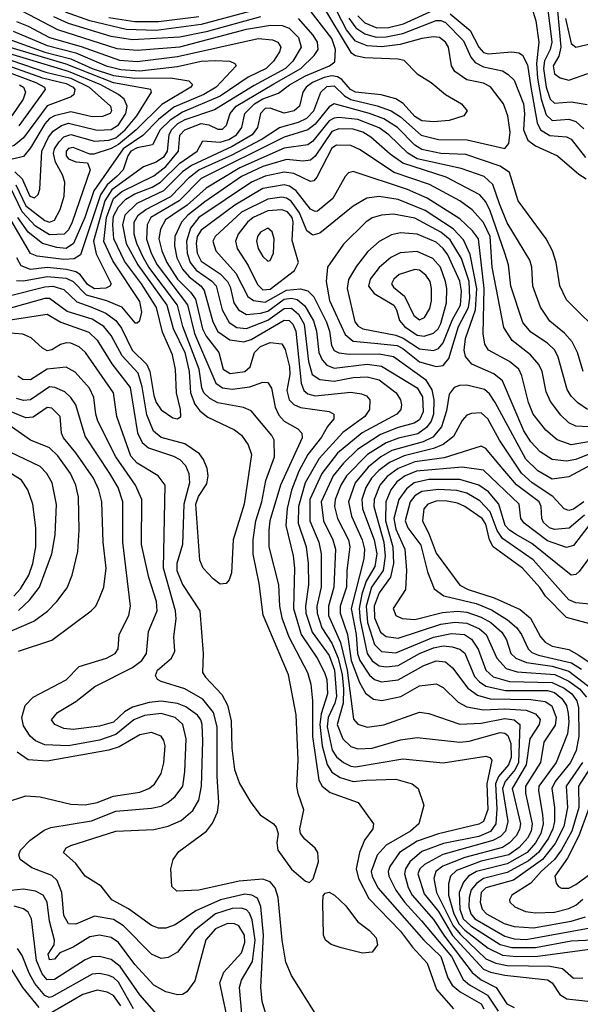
# Model space of a CAD drawing. Extents: x 997028 to 1115134, y 536408 to 618974.
# Tile 119 of 256: x 1023079 to 1025444, y 570364 to 574520. Entities that reach past the tile are written whole.
import ezdxf

# ---------------------------------------------------------------- set-up
doc = ezdxf.new("R2010")
doc.units = 0

msp = doc.modelspace()

# ---------------------------------------------------------------- linework, layer by layer
at = {"layer": '0CON10XD'}
for points in [[(1023019.7, 573250.3), (1023195, 573276.6), (1023252.9, 573242.9), (1023371.1, 573201.1), (1023405, 573167.5), (1023466.9, 573066.9), (1023545, 572967.7), (1023575.6, 572775.6), (1023595.6, 572735.6), (1023622.4, 572712.4), (1023727.7, 572677.7), (1023755, 572663.2), (1023777.8, 572637.8), (1023792.9, 572605), (1023794.8, 572565), (1023771.4, 572475), (1023766.2, 572305), (1023742, 572225), (1023741, 572195), (1023765, 572135.4), (1023838.2, 572025), (1023853.2, 571845), (1023850.4, 571765), (1023862, 571745), (1023931.7, 571671.7), (1023956.1, 571626.1), (1023971.1, 571561.1), (1023973.2, 571445), (1023985.2, 571355), (1024006.1, 571296.1), (1024054.4, 571215), (1024093.8, 571163.8), (1024150, 571125), (1024160.9, 571110.9), (1024169.2, 571085), (1024162.9, 571045), (1024168.1, 571015), (1024225, 570934.2), (1024285, 570883.3), (1024301.7, 570878.3), (1024317, 570893), (1024340, 570965), (1024335.8, 571005), (1024325, 571023.3), (1024281.3, 571061.3), (1024264, 571085), (1024260, 571105), (1024277.3, 571185), (1024253.1, 571253.1), (1024248.1, 571285), (1024253.2, 571395), (1024245.6, 571585.6), (1024213.3, 571755), (1024106.4, 572006.4), (1024089.2, 572140.8), (1024064, 572264), (1024063, 572325), (1024074.6, 572405), (1024100.2, 572485), (1024116.6, 572575), (1024153, 572675), (1024152.5, 572745), (1024142.5, 572765), (1024055, 572869.7), (1024023.6, 572883.6), (1023915, 572902.2), (1023881.1, 572921.1), (1023856, 572945), (1023846.8, 572966.8), (1023836.4, 573045), (1023766.9, 573225), (1023743.8, 573315), (1023624.1, 573475), (1023601, 573515), (1023572.4, 573575), (1023562.3, 573615), (1023562, 573665), (1023578.4, 573695), (1023611.3, 573718.7), (1023715.7, 573774.3), (1023794.8, 573855.2), (1023835, 573886.2), (1023975, 573949.9), (1024097.3, 574015), (1024174.9, 574065.1), (1024255, 574088.4), (1024290, 574105), (1024319.9, 574135), (1024349.5, 574215), (1024375, 574238.9), (1024405, 574240.7), (1024448.4, 574198.4), (1024475, 574183.1), (1024587.3, 574157.3), (1024645.4, 574135.4), (1024685, 574109.6), (1024772.2, 574032.2), (1024845.1, 574015.1), (1024966.7, 574013.3), (1025125, 573977.3), (1025142, 573998), (1025148.4, 574045), (1025138.5, 574115), (1025119.2, 574165), (1025065, 574237.3), (1025035, 574252.4), (1024965, 574267), (1024915, 574301.2), (1024900, 574325), (1024888.4, 574405), (1024875, 574425.9), (1024850, 574445), (1024825, 574448.5), (1024775, 574441.4), (1024684.5, 574415.5), (1024605, 574406), (1024545, 574409.9), (1024495, 574429.3), (1024457.1, 574477.1), (1024397.6, 574595)], [(1023034.1, 573354.1), (1023185, 573393), (1023219.2, 573395), (1023265, 573381.3), (1023319.2, 573329.2), (1023378.6, 573308.6), (1023441.8, 573281.8), (1023485, 573250), (1023508, 573218), (1023552.6, 573125), (1023615.3, 573065.3), (1023628.2, 573035), (1023645, 572934.4), (1023655, 572904.6), (1023675, 572873.1), (1023725, 572839.6), (1023745, 572835.6), (1023758.5, 572845), (1023757.6, 572875), (1023740, 572945), (1023735.7, 573044.3), (1023723.5, 573105), (1023680.8, 573200.8), (1023655.7, 573305), (1023592.8, 573405), (1023521.5, 573501.5), (1023476.2, 573595), (1023471, 573655), (1023475, 573690.3), (1023495, 573730.7), (1023527.2, 573762.8), (1023565, 573785.3), (1023637.3, 573812.7), (1023673, 573835), (1023755, 573914.7), (1023828, 573965), (1023851.7, 574008.3), (1023925, 574003.2), (1023961, 574015), (1023993.6, 574035), (1024016.1, 574065), (1024028.9, 574125), (1024068.8, 574165), (1024105, 574186), (1024170.1, 574209.9), (1024216.3, 574245), (1024285, 574283.8), (1024386.2, 574325), (1024408.1, 574341.9), (1024410.7, 574395), (1024395, 574440.8), (1024275, 574596.7)], [(1024353.6, 574585), (1024475, 574381.9), (1024495, 574369.2), (1024535, 574360.1), (1024675, 574355.8), (1024699.1, 574349.1), (1024755, 574292.4), (1024815.2, 574255.2), (1024874.4, 574204.4), (1024943.1, 574165), (1024967.1, 574135), (1024952, 574115), (1024891.2, 574095), (1024825, 574089.2), (1024775, 574093.3), (1024745, 574111), (1024696.5, 574166.5), (1024666.2, 574186.2), (1024603, 574203), (1024495, 574214.7), (1024474, 574225), (1024437.3, 574267.3), (1024419, 574279), (1024395, 574283.4), (1024363.5, 574276.5), (1024314.6, 574255.4), (1024286.8, 574235), (1024273.5, 574215), (1024258.9, 574155), (1024237.2, 574135), (1024195, 574125.8), (1024135, 574147.3), (1024115, 574144.8), (1024094.5, 574125), (1024081.5, 574065), (1024059.7, 574035), (1023974.6, 573985.4), (1023803.3, 573905), (1023765, 573877.5), (1023685, 573797.9), (1023573.2, 573745), (1023522.2, 573695), (1023512, 573655), (1023527.6, 573575), (1023577.6, 573485), (1023699.6, 573315), (1023726.1, 573216.1), (1023775.5, 573115), (1023794.2, 573035), (1023799.3, 572945), (1023817.8, 572897.8), (1023839.2, 572869.2), (1023872.6, 572842.6), (1023985, 572788.4), (1024015, 572766.9), (1024042.7, 572725), (1024056.8, 572685), (1024025.7, 572475), (1023979.2, 572325), (1023972.7, 572185), (1023961.9, 572155), (1023949.7, 572140.3), (1023925, 572137.1), (1023895, 572159.4), (1023853.3, 572205), (1023839.1, 572239.1), (1023821.9, 572475), (1023832.8, 572507.2), (1023868.4, 572561.6)], [(1025303.4, 574585), (1025323.3, 574425), (1025316, 574395), (1025293.1, 574346.9), (1025288.1, 574315), (1025299.5, 574235), (1025316.7, 574185), (1025335, 574167.6), (1025405, 574173.6), (1025472.4, 574162.4)], [(1025341.6, 574621.6), (1025361, 574405), (1025353.1, 574366.9), (1025328.8, 574325), (1025335, 574291.2), (1025359.2, 574275), (1025395, 574264.7), (1025475, 574292.9)], [(1023085, 574558.5), (1023238.5, 574478.5), (1023488.9, 574398.9), (1023575, 574391.1), (1023755, 574406.3), (1024035, 574480), (1024137.2, 574497.2), (1024186.2, 574496.2), (1024215, 574484.4), (1024254.8, 574445), (1024266.2, 574405), (1024231.5, 574345), (1024199.6, 574315), (1024067.4, 574242.6), (1023899.9, 574140.1), (1023775, 574097.3), (1023745, 574080.3), (1023718.7, 574055), (1023707.4, 574035), (1023701.4, 573965), (1023685, 573940.7), (1023655, 573919), (1023600.8, 573899.2), (1023467.8, 573802.2), (1023438.4, 573755), (1023389.5, 573585), (1023401.5, 573531.5), (1023464.7, 573405), (1023458.5, 573395), (1023442.4, 573387.6), (1023395, 573384.5), (1023365, 573402.6), (1023334.1, 573444.1), (1023315, 573456.3), (1023276.4, 573466.4), (1023195, 573474.9), (1023125, 573466.4), (1023085, 573481.7), (1023067.4, 573515)], [(1024053.2, 574556.8), (1023845, 574500.2), (1023655.1, 574475.1), (1023528.5, 574478.5), (1023375.2, 574515.2), (1023272.2, 574552.2)], [(1024505, 574537.3), (1024535, 574507.6), (1024585, 574485.9), (1024635, 574487.6), (1024697.3, 574502.7), (1024825, 574560.7)], [(1024895, 574544.9), (1024978.7, 574475), (1025015.7, 574405), (1025035, 574382.1), (1025055, 574376.1), (1025155.2, 574385.2), (1025185, 574380), (1025200.3, 574370.3), (1025220.5, 574330.5), (1025235.3, 574235)], [(1025237.5, 574575), (1025256, 574515), (1025268.6, 574425), (1025259.3, 574335), (1025263, 574273), (1025278, 574185), (1025299.1, 574119.1), (1025325, 574094.2), (1025395, 574100.3), (1025425, 574090.4), (1025459, 574059)], [(1022438.2, 574535), (1022446.5, 574505), (1022479.5, 574465), (1022535.3, 574435.3), (1022575, 574425.2), (1022745, 574411.3), (1022825, 574381), (1022975.8, 574345.8), (1023175, 574275.4), (1023275, 574251.1), (1023304.8, 574235), (1023310.8, 574225), (1023306.8, 574205), (1023295.7, 574194.3), (1023195, 574156.9), (1023095, 574021.9), (1023055, 573988.9), (1023025, 573978.3), (1022995, 573978.5), (1022915, 574001.4), (1022793.1, 574063.1), (1022700.7, 574120.7), (1022649.7, 574140.3)], [(1022470.7, 574525), (1022490, 574495), (1022535, 574465.1), (1022575, 574452.9), (1022735, 574439.2), (1022835, 574400), (1022995, 574364.6), (1023189, 574299), (1023295, 574272.9), (1023371.7, 574235), (1023462.5, 574155), (1023466.4, 574135), (1023460.4, 574125), (1023428.3, 574111.7), (1023385, 574110.9), (1023295, 574131.3), (1023225.5, 574114.5), (1023205, 574102.9), (1023185, 574081), (1023125, 573979), (1023095, 573942.9), (1023047.8, 573932.2), (1022973, 573947)], [(1023065, 573419.8), (1023095, 573417.4), (1023195, 573436.1), (1023275, 573429.3), (1023304.8, 573414.8), (1023359.2, 573359.2), (1023445.6, 573335), (1023508.6, 573308.6), (1023565, 573240.8), (1023575, 573240), (1023585, 573250), (1023594, 573286), (1023585, 573330.7), (1023471.8, 573501.8), (1023433.6, 573583.6), (1023445.2, 573685), (1023475, 573765.9), (1023510, 573795), (1023645, 573861.1), (1023695, 573901.2), (1023748.4, 573965), (1023755, 574032.5), (1023774.8, 574055), (1023845, 574081.8), (1023877.1, 574077.1), (1023915, 574058.4), (1023935, 574058.6), (1023950.5, 574075), (1023966.5, 574125), (1023992.3, 574155), (1024150.9, 574249.1), (1024265.2, 574315), (1024320.9, 574369.1), (1024337.7, 574395), (1024335.6, 574425), (1024317.3, 574455), (1024255.1, 574525.1)], [(1023065, 574512.6), (1023115, 574493.5), (1023205, 574445.3), (1023337.7, 574407.7), (1023499.5, 574349.5), (1023575, 574343.3), (1023745, 574365.5), (1024085, 574440.3), (1024145.8, 574435.8), (1024167.3, 574425), (1024181.1, 574405), (1024175.3, 574385), (1024149.8, 574345), (1024118.6, 574315), (1024042.2, 574277.8), (1023925, 574197.6), (1023765, 574130.2), (1023713.3, 574096.7), (1023671.5, 574055), (1023638.6, 573991.4), (1023575, 573979.7), (1023547.8, 573965), (1023534.5, 573945), (1023515, 573886.7), (1023489.6, 573860.4)], [(1024095, 574533.1), (1023865, 574468.7), (1023755, 574446.4), (1023554.9, 574434.9), (1023465, 574448.9), (1023284.2, 574504.2), (1023222.7, 574532.7)], [(1023455, 574529.8), (1023565, 574512.5), (1023665, 574513.1), (1023835, 574534)], [(1024467.4, 574527.4), (1024496.7, 574486.7), (1024535, 574460), (1024582.7, 574447.3), (1024625, 574448.5), (1024695, 574462), (1024835, 574517.2), (1024855, 574517.2), (1024875, 574508), (1024950.5, 574430.5), (1024982.5, 574362.5), (1025000.2, 574340.2), (1025035, 574321.6), (1025115, 574304.2), (1025139.7, 574289.7), (1025164.5, 574264.5), (1025204.2, 574165), (1025208.9, 574125), (1025204, 574055), (1025222.2, 574012.2), (1025255, 573988.1), (1025347.5, 573945), (1025437.9, 573867.9), (1025468.7, 573848.7)], [(1025380.9, 574525), (1025405, 574420.4), (1025425, 574404), (1025490.6, 574419.4)], [(1023051.9, 574471.9), (1023195, 574410.9), (1023315, 574379.9), (1023443.8, 574325), (1023505, 574309.7), (1023585, 574304.9), (1023745, 574323.3), (1023844.9, 574344.9), (1023905, 574348.6), (1023965, 574344.7), (1023986.7, 574335), (1023991.8, 574325), (1023908, 574235), (1023855, 574204.7), (1023729.5, 574150.5), (1023665, 574099.3), (1023598.3, 574031.7), (1023515.9, 573975), (1023392.2, 573797.8), (1023353.4, 573685), (1023306.2, 573575), (1023275.3, 573554.7), (1023235, 573558.2), (1023174.9, 573574.9), (1023115, 573623.5), (1023070.7, 573685)], [(1023044.4, 574434.4), (1023185, 574383.4), (1023295.1, 574355.1), (1023385, 574314.9), (1023475, 574284.2), (1023565, 574273.1), (1023715.5, 574275.5), (1023792.8, 574262.8), (1023807.1, 574247.1), (1023800.9, 574235), (1023678.2, 574161.8), (1023570.5, 574055), (1023495, 573993.3), (1023465, 573976.5), (1023392.1, 573952.1), (1023375, 573953.3), (1023305, 573980.3), (1023285, 573976.2), (1023275, 573965.8), (1023275, 573945.6), (1023285, 573932.6), (1023315, 573920.2), (1023365, 573915.8), (1023376.5, 573886.5), (1023299.9, 573665), (1023285, 573633.5), (1023266.2, 573615), (1023205, 573612.8), (1023145, 573649.3), (1023089.3, 573709.3), (1023037.2, 573817.2)], [(1023058.8, 573878.8), (1023088.8, 573848.8), (1023121.7, 573775), (1023141.3, 573768.7), (1023157.3, 573782.7), (1023164.1, 573805), (1023172.4, 573965), (1023200.1, 574025), (1023219.9, 574050.1), (1023255, 574074.4), (1023285, 574083.7), (1023405, 574054.4), (1023465, 574057), (1023495, 574077), (1023526.4, 574125), (1023532.1, 574155), (1023520, 574185), (1023494.9, 574204.9), (1023420.5, 574245), (1023285, 574302.1), (1023005, 574386.1)], [(1023062.9, 573822.9), (1023105, 573734.7), (1023185, 573672.7), (1023205, 573665.8), (1023225, 573674), (1023248.9, 573718.9), (1023266.1, 573775), (1023268.6, 573835), (1023259, 573865), (1023229.3, 573919.3), (1023221.3, 573955), (1023226.1, 573975), (1023244.8, 574005.2), (1023265, 574026), (1023295, 574036.2), (1023395, 574007.2), (1023455, 574012.2), (1023485, 574022.1), (1023523.3, 574055), (1023573.5, 574115), (1023634.4, 574215), (1023632.5, 574225), (1023475, 574254.4), (1023275, 574332.4), (1023015, 574410.2)], [(1023000.1, 574309.9), (1023147, 574255), (1023182.9, 574235), (1023186.2, 574225), (1023075, 574072.3)], [(1023078.6, 574245), (1023094.3, 574235), (1023103.9, 574215), (1023093.7, 574185), (1023046.3, 574115)], [(1025235.3, 574235), (1025261.4, 574085), (1025275.6, 574055.6), (1025315, 574031), (1025385, 574025.7), (1025405, 574016.2), (1025465, 573938.1)], [(1025547, 573177), (1025385, 573338.1), (1025356.8, 573396.7), (1025342.1, 573495), (1025326.7, 573545), (1025299.2, 573595), (1025181.2, 573755), (1025144.8, 573875), (1025105, 573902.1), (1024961.1, 573951.1), (1024855, 573955.9), (1024775, 573972.2), (1024745, 573990.3), (1024672.1, 574065), (1024615, 574101.3), (1024554.7, 574125), (1024404.8, 574165.2), (1024385, 574153.2), (1024325, 574079.7), (1024295, 574054.9), (1024195, 574024), (1023845, 573849.6), (1023751.3, 573755), (1023631.9, 573685), (1023616.6, 573655), (1023613.7, 573593.7)], [(1025455.3, 573035), (1025431.2, 573115), (1025409.9, 573159.9), (1025376.8, 573196.8), (1025315, 573247.7), (1025276.3, 573306.3), (1025243.7, 573395), (1025239.2, 573475), (1025230.5, 573505), (1025135, 573662.7), (1025103.2, 573743.2), (1025074.9, 573824.9), (1025038.8, 573858.8), (1024941.7, 573891.7), (1024755, 573933.2), (1024716.2, 573956.2), (1024635.6, 574035), (1024595, 574063.8), (1024505, 574098.4), (1024425, 574107.5), (1024405, 574105.1), (1024385, 574093.4), (1024315, 574007.3), (1024295, 573992.2), (1024195, 573977.5), (1024007, 573895), (1023865, 573809.7), (1023785, 573736.7), (1023725, 573696.2), (1023693.2, 573675), (1023673.4, 573636.6), (1023666, 573595), (1023678.1, 573545), (1023699.3, 573495), (1023745, 573425.5), (1023800, 573370), (1023820.8, 573340.8), (1023850.1, 573215), (1023865, 573184.8), (1023918.4, 573115), (1023937.6, 573045), (1023966.8, 573026.8), (1024028.1, 573035), (1024051.6, 573055), (1024069.8, 573115), (1024095, 573140.3), (1024135, 573158.1), (1024185, 573151.8), (1024198.4, 573128.4), (1024217.1, 573055), (1024217.7, 573022.3), (1024205.2, 572955), (1024215.7, 572915), (1024235, 572896.5), (1024263.8, 572883.8), (1024385, 572865.8), (1024404.6, 572854.6), (1024404.6, 572835), (1024377, 572803), (1024351.9, 572758.1), (1024294.9, 572685.1), (1024256.9, 572615), (1024226, 572534), (1024207.5, 572457.5), (1024201.3, 572385), (1024232.6, 572257.4), (1024238.5, 572205), (1024233.8, 572035), (1024265.7, 571925), (1024333.2, 571825), (1024365.1, 571765.1), (1024373.9, 571735), (1024377.2, 571675), (1024350.4, 571589.6), (1024345.5, 571545), (1024354.6, 571455), (1024375.6, 571375.6), (1024395, 571343.2), (1024430.6, 571320.6), (1024485, 571303.9), (1024540.7, 571309.3), (1024665, 571313.7), (1024734, 571295), (1024759.5, 571275), (1024783.9, 571203.9), (1024762.3, 571125), (1024726.9, 571095), (1024624.2, 571035.8), (1024586.2, 570993.8), (1024562, 570925), (1024565.5, 570905), (1024589.7, 570855), (1024783.8, 570633.8), (1024855.1, 570565), (1024885.4, 570475), (1024903.8, 570443.8), (1024936.5, 570416.5), (1025025.2, 570365), (1025037.2, 570345)], [(1025474.3, 572874.3), (1025432.7, 572902.7), (1025405, 572931.1), (1025388.8, 572958.8), (1025351, 573095), (1025336.1, 573125), (1025305.1, 573155.1), (1025235, 573201.1), (1025201.8, 573241.8), (1025150.4, 573395), (1025140.2, 573485), (1025125.5, 573535), (1025063.7, 573713.7), (1025045, 573751.6), (1025020.5, 573780.5), (1024877.5, 573855), (1024694.7, 573914.7), (1024642.2, 573952.2), (1024560.3, 574025), (1024525.9, 574045), (1024485, 574058.3), (1024425, 574059.1), (1024395, 574048.9), (1024325, 573944.4), (1024305, 573927.4), (1024275, 573922.6), (1024205, 573930.4), (1024105, 573900.3), (1024015, 573858.3), (1023859.1, 573750.9), (1023788.6, 573695), (1023761.1, 573665), (1023733.8, 573605), (1023731.9, 573565), (1023741.7, 573515), (1023765, 573467.1), (1023794.3, 573434.3), (1023845, 573395.8), (1023857.3, 573377.3), (1023893, 573245), (1023914, 573204), (1023965, 573168.6), (1024025, 573161.1), (1024055, 573170.9), (1024195, 573251.7), (1024215, 573250.2), (1024231.4, 573235), (1024243.9, 573205), (1024266.1, 572986.1), (1024277.3, 572955), (1024295, 572941.3), (1024325, 572932.9), (1024475, 572947.6), (1024521.4, 572941.4), (1024542.2, 572932.2), (1024555.9, 572915.9), (1024554.7, 572875.3), (1024534.7, 572845), (1024442.2, 572777.8), (1024341.8, 572668.2), (1024283, 572565), (1024254.5, 572465), (1024254.1, 572395), (1024286.9, 572295), (1024295.4, 572225), (1024297.1, 572135), (1024284.1, 572045), (1024285.9, 572015), (1024312.6, 571935), (1024385, 571836), (1024407.3, 571775), (1024415.6, 571664.4), (1024408.9, 571635), (1024380, 571575), (1024376.4, 571535), (1024397, 571437), (1024415, 571408.6), (1024445, 571384.8), (1024475, 571369.1), (1024495, 571366.2), (1024695, 571399.4), (1024865, 571383.1), (1025045, 571410.7), (1025062.5, 571405), (1025070, 571395), (1025049.9, 571295), (1025053.9, 571186.1), (1025035, 571134.8), (1025015, 571124.1), (1024845, 571083.3), (1024755, 571051.8), (1024680.4, 571005), (1024640.4, 570945), (1024633.7, 570925), (1024636.3, 570905), (1024665.8, 570845), (1024702.2, 570795), (1024773.9, 570716.1), (1024900.2, 570565), (1024949, 570469), (1024976.3, 570446.3), (1025052.4, 570402.4), (1025096.6, 570335)], [(1025775, 572786.4), (1025425, 572803.9), (1025395, 572818.1), (1025361.4, 572851.4), (1025318.6, 572908.7), (1025299.4, 572949.4), (1025283.3, 573035), (1025268.4, 573065), (1025234, 573105), (1025155.8, 573165.8), (1025121.2, 573221.2), (1025072.4, 573475), (1025063.2, 573605), (1025035, 573664.3), (1024987.2, 573717.2), (1024935.3, 573755), (1024808, 573825), (1024659.2, 573875), (1024512.2, 573972.2), (1024475, 573989.1), (1024415, 573990.2), (1024395, 573977.7), (1024332.9, 573855), (1024319.3, 573840.7), (1024305, 573837.8), (1024235, 573870.5), (1024195, 573876.8), (1024115, 573860.1), (1024057.3, 573835), (1023834.5, 573685), (1023800, 573640), (1023781.9, 573585), (1023784.7, 573535), (1023797.7, 573495), (1023822.6, 573462.6), (1023888.5, 573418.5), (1023907.5, 573397.5), (1023932.6, 573295), (1023962.1, 573242.1), (1023995, 573220.8), (1024036.2, 573216.2), (1024125, 573251.2), (1024195, 573301.5), (1024225, 573302.2), (1024255, 573277.6), (1024278.4, 573235), (1024296.9, 573076.9), (1024313, 573023), (1024345, 573000.9), (1024404.9, 572994.9), (1024485, 573010.1), (1024545, 573012.7), (1024595, 573000.3), (1024667.5, 572945), (1024685.9, 572915), (1024690, 572895), (1024686.1, 572875), (1024670.4, 572855), (1024523.4, 572776.6), (1024420.1, 572689.9), (1024353.6, 572605), (1024303.3, 572495), (1024302.5, 572405), (1024340.6, 572315), (1024350.9, 572265), (1024351.1, 572125), (1024332.3, 572045), (1024333.5, 572015), (1024353.4, 571953.4), (1024395, 571887.7), (1024422.1, 571825), (1024438.7, 571755), (1024444.5, 571695), (1024443.2, 571635), (1024417.5, 571545), (1024442.6, 571485), (1024475, 571452), (1024505, 571442.3), (1024565, 571445.6), (1024685, 571480.4), (1024755, 571490), (1024935, 571469.8), (1024974.3, 571475), (1025105, 571511.8), (1025125, 571509), (1025138.1, 571498.1), (1025150.2, 571465), (1025151.4, 571405), (1025141.2, 571375), (1025099.3, 571325), (1025085.8, 571295), (1025091.5, 571188.5), (1025087.8, 571125), (1025065, 571093.9), (1025015, 571072.8), (1024867.3, 571042.7), (1024775, 571008.5), (1024724.5, 570965.5), (1024705.8, 570935), (1024701.6, 570915), (1024717.3, 570857.3), (1024734.1, 570825), (1024825, 570722.3), (1024871.3, 570651.3), (1024988, 570498), (1025025, 570467.6), (1025089, 570435), (1025134.3, 570365), (1025165, 570350.7)], [(1025601.3, 572758.7), (1025405, 572725.9), (1025346.7, 572746.7), (1025298.2, 572788.2), (1025245.2, 572855.2), (1025224.8, 572905), (1025196.5, 573016.5), (1025183.8, 573045), (1025145, 573077.3), (1025056.2, 573125), (1025040.8, 573150.8), (1025034, 573194), (1025037.9, 573385), (1025013.8, 573595), (1024989.3, 573629.3), (1024935, 573679.5), (1024797.4, 573767.4), (1024715, 573803.8), (1024485, 573879.7), (1024466.4, 573873.6), (1024451.1, 573858.9), (1024400.3, 573765), (1024335, 573712.7), (1024325, 573710.2), (1024305, 573720), (1024245, 573797.2), (1024217.2, 573817.2), (1024195, 573823.6), (1024105, 573807.2), (1023986.7, 573736.7), (1023845, 573631.2), (1023827.5, 573605), (1023822.6, 573575), (1023827.8, 573535), (1023845, 573500.6), (1023925, 573446.9), (1023955.7, 573415), (1023966.7, 573393.3), (1023981.8, 573325), (1024001.3, 573295), (1024035.4, 573275.4), (1024095, 573280.8), (1024125, 573290.2), (1024195, 573341), (1024224.9, 573344.9), (1024249, 573339), (1024282.3, 573312.3), (1024318.6, 573248.6), (1024331.5, 573205), (1024340.4, 573115), (1024354.4, 573084.4), (1024375, 573061.3), (1024405, 573049.4), (1024544.3, 573065.7), (1024605, 573057.2), (1024755, 572966.8), (1024778.4, 572928.4), (1024781.3, 572865), (1024765, 572830.7), (1024743.1, 572816.9), (1024675, 572799.3), (1024600.5, 572769.5), (1024503.9, 572706.1), (1024445, 572648.8), (1024400.7, 572595), (1024350.8, 572485), (1024360.6, 572405), (1024399.8, 572325), (1024410.5, 572285), (1024404.3, 572125), (1024381, 572045), (1024382, 572005), (1024431.5, 571891.5), (1024460.6, 571775), (1024487.3, 571567.3), (1024505.7, 571545.7), (1024545, 571533.2), (1024615, 571543), (1024765, 571597.6), (1024805, 571592), (1024935.9, 571545.9), (1025025, 571550.3), (1025125, 571569.9), (1025165, 571564.1), (1025188.4, 571545), (1025182.4, 571385), (1025168.5, 571355), (1025126.1, 571303.9), (1025115.3, 571275), (1025138.6, 571135), (1025128.4, 571095), (1025107.6, 571072.4), (1025075.4, 571054.6), (1024863.9, 570996.1), (1024786.6, 570953.4), (1024767, 570935), (1024758.3, 570915), (1024785, 570830.2), (1024845, 570755.1), (1024904.6, 570654.6), (1025035, 570511.7), (1025065, 570498.8), (1025125, 570486.3), (1025305, 570466.9), (1025325.3, 570455), (1025357.5, 570405), (1025387.3, 570387.3), (1025475, 570377.5)], [(1023489.6, 573860.4), (1023447.4, 573822.6), (1023419.5, 573780.5), (1023335, 573528.4), (1023309.2, 573510.8), (1023265, 573507.9), (1023152.5, 573522.5), (1023125, 573533.8), (1023041.9, 573675)], [(1025547.4, 572712.6), (1025425, 572664), (1025385, 572656.5), (1025325, 572663.5), (1025275, 572696.4), (1025235, 572738.9), (1025206.2, 572785), (1025115, 572996.1), (1025079.1, 573025), (1024985.6, 573065.6), (1024959.2, 573099.2), (1024954.2, 573125), (1024959.6, 573175), (1025002.1, 573295), (1025006.9, 573385), (1024978.9, 573528.9), (1024951.3, 573591.3), (1024907.9, 573637.9), (1024789.8, 573715), (1024675, 573761.6), (1024595, 573773.3), (1024543.5, 573766.5), (1024485, 573733.2), (1024345, 573619.2), (1024315, 573610.3), (1024289.7, 573629.7), (1024259.8, 573705), (1024224.3, 573754.3), (1024205, 573766.8), (1024185, 573770.7), (1024125, 573762.6), (1024015, 573707.2), (1023903.2, 573605), (1023893.3, 573585), (1023906.3, 573545), (1023990.2, 573450.2), (1024041.7, 573351.7), (1024065.1, 573335.1), (1024115, 573327.9), (1024205, 573379.2), (1024263.8, 573383.8), (1024295, 573375.6), (1024319.8, 573349.8), (1024373, 573243), (1024386, 573205), (1024393.5, 573145), (1024405, 573123.8), (1024424.6, 573114.6), (1024468.7, 573108.7), (1024595, 573109.4), (1024655, 573098.6), (1024790.9, 573000.9), (1024817.6, 572957.6), (1024825.3, 572915), (1024823.8, 572855), (1024814.3, 572825.7), (1024795, 572798.5), (1024757.9, 572772.1), (1024676.1, 572753.9), (1024625, 572734.4), (1024546.2, 572685), (1024457.7, 572595), (1024432.9, 572555), (1024409.3, 572495), (1024407.3, 572465), (1024419.5, 572415), (1024465.2, 572325), (1024472, 572295), (1024459.2, 572195), (1024457.2, 572125), (1024431.1, 572045), (1024430.5, 572015), (1024462.1, 571925), (1024476.8, 571815), (1024511.8, 571721.8), (1024537.6, 571677.6), (1024572, 571652), (1024606.4, 571646.4), (1024686.3, 571663.7), (1024765, 571708.1), (1024835, 571716.6), (1024865, 571701.1), (1024929, 571639), (1024965, 571619.4), (1025035, 571606.2), (1025125, 571611), (1025215, 571605.4), (1025255, 571589.5), (1025274.6, 571565.4), (1025270, 571545), (1025230.8, 571485), (1025216, 571374), (1025156.8, 571275), (1025191.4, 571125), (1025187.8, 571102.2), (1025173.7, 571075), (1025144.8, 571045), (1025115, 571025.6), (1024956.5, 570983.5), (1024863.3, 570946.7), (1024833.7, 570925), (1024825.8, 570895), (1024837.2, 570835), (1024907.7, 570695), (1024937.7, 570657.7), (1025045, 570555.6), (1025087.6, 570537.6), (1025135, 570526.9), (1025315, 570524.6), (1025368.9, 570515), (1025415, 570474.6), (1025454.5, 570475.5)], [(1024105, 573380.6), (1024135, 573382.7), (1024238.2, 573461.8), (1024255.3, 573495), (1024228.5, 573588.5), (1024232.3, 573665), (1024228.1, 573685), (1024208.7, 573708.7), (1024185, 573718), (1024125, 573713.6), (1024063.8, 573685), (1024040.2, 573665), (1024000.8, 573615), (1023989.3, 573585), (1023996.6, 573555), (1024042.5, 573482.5), (1024081.8, 573401.8), (1024105, 573380.6)], [(1024835, 573056.3), (1024865, 573061.2), (1024889.5, 573090.5), (1024930.5, 573225), (1024972.7, 573305), (1024978.3, 573345), (1024974.7, 573414.7), (1024942, 573512), (1024895, 573590.8), (1024855, 573623.4), (1024745, 573681.8), (1024655, 573699.7), (1024604.5, 573695.5), (1024565, 573683.2), (1024538.9, 573665), (1024445, 573572.1), (1024377.5, 573475), (1024372, 573415), (1024385.2, 573335), (1024451.1, 573191.1), (1024485, 573163.6), (1024575.3, 573154.7), (1024670.7, 573145), (1024695, 573132.2), (1024765, 573075.7), (1024835, 573056.3)], [(1024125, 573500.5), (1024135, 573504.4), (1024149.3, 573535), (1024152.3, 573595), (1024144.5, 573624.5), (1024125, 573640), (1024095, 573622.9), (1024082.5, 573605), (1024078, 573585), (1024085.2, 573555), (1024105, 573520.4), (1024125, 573500.5)], [(1023613.7, 573593.7), (1023633.2, 573535), (1023658.9, 573485), (1023786.6, 573316.6), (1023815.6, 573195), (1023906.6, 572986.6), (1023935, 572966.9), (1023975, 572961), (1024049.1, 572970.9), (1024105, 572990.5), (1024125, 572989.1), (1024140.5, 572965), (1024157.2, 572885), (1024171.5, 572851.5), (1024195, 572826.1), (1024252.7, 572792.7), (1024268.8, 572775), (1024270.2, 572755), (1024178.6, 572555), (1024134.2, 572405), (1024129.3, 572365), (1024130.2, 572295), (1024170.7, 572135), (1024174.2, 572045), (1024184.8, 571995), (1024214.2, 571915), (1024292.8, 571765), (1024307.6, 571715), (1024314.5, 571644.5), (1024314.5, 571494.5), (1024340.1, 571310.1), (1024354.8, 571284.8), (1024387.9, 571257.9), (1024506.2, 571215), (1024571.9, 571125), (1024568.9, 571105), (1024533.3, 571056.7), (1024512.2, 571005), (1024498.8, 570935), (1024508.2, 570895), (1024551, 570811), (1024685, 570672.8), (1024735.3, 570605.3), (1024798, 570538), (1024836.6, 570426.6), (1024908.2, 570345)], [(1024825, 573124.5), (1024845, 573132.5), (1024865, 573155.7), (1024905.2, 573254.8), (1024938.1, 573315), (1024943, 573375), (1024936.2, 573416.2), (1024885, 573527), (1024864.8, 573555), (1024835, 573580.5), (1024755, 573615.2), (1024685, 573620.2), (1024647.7, 573612.3), (1024595.5, 573584.5), (1024548, 573542), (1024500.1, 573479.9), (1024466.4, 573423.6), (1024459.6, 573385), (1024492.1, 573245), (1024506.3, 573226.3), (1024526.9, 573215), (1024665, 573188), (1024695.9, 573175.9), (1024765, 573130.3), (1024825, 573124.5)], [(1024785, 573184.8), (1024825, 573196.5), (1024843.7, 573215), (1024855, 573237.5), (1024879.5, 573325), (1024880.5, 573385), (1024874.8, 573415), (1024853.3, 573475), (1024821.6, 573511.6), (1024755, 573541.3), (1024684.2, 573535.8), (1024644, 573516), (1024595.7, 573474.3), (1024556.7, 573425), (1024550.5, 573395), (1024574.6, 573364.6), (1024656.6, 573315), (1024668.8, 573295), (1024681, 573251), (1024702, 573225), (1024755, 573188.2), (1024785, 573184.8)], [(1024765, 573253.9), (1024786.2, 573263.8), (1024809.5, 573300.5), (1024816.5, 573333.5), (1024816.6, 573385), (1024809.7, 573415), (1024792.3, 573442.3), (1024765, 573462.8), (1024745, 573465.2), (1024679.6, 573445), (1024656.5, 573425), (1024647.9, 573405), (1024655, 573391.6), (1024702.7, 573352.7), (1024741.4, 573271.4), (1024765, 573253.9)], [(1023868.4, 572561.6), (1023873.5, 572595), (1023869, 572625), (1023854.1, 572664.1), (1023837.8, 572687.8), (1023775, 572730), (1023675, 572756.4), (1023643.9, 572783.9), (1023615, 572852.5), (1023595, 572970.5), (1023578, 573028), (1023511.3, 573101.3), (1023465, 573186.9), (1023434, 573225), (1023385, 573256.4), (1023278.5, 573288.5), (1023205, 573344), (1023185, 573343.8), (1023005, 573292.7)], [(1024356.8, 570276.8), (1024225.3, 570485.3), (1024201.2, 570541.2), (1024185.8, 570635), (1024168.8, 570815), (1024156.9, 570855), (1024135, 570881), (1024105, 570891.7), (1024005, 570883.7), (1023835, 570845.3), (1023741.2, 570841.2), (1023720.7, 570860.7), (1023716.2, 570935), (1023725.8, 570975), (1023750.8, 571009.2), (1023867.1, 571095), (1023891.5, 571128.5), (1023913.7, 571175), (1023919.3, 571215), (1023911.3, 571325), (1023911.2, 571535), (1023896.2, 571595), (1023851.7, 571651.7), (1023775, 571696), (1023675, 571726.1), (1023660.5, 571735), (1023651.3, 571751.3), (1023660.8, 571775), (1023719.1, 571825), (1023733.8, 571855), (1023729.2, 571915), (1023738.4, 571991.6), (1023736.3, 572025), (1023685.1, 572205), (1023692.9, 572555), (1023663.6, 572595), (1023575, 572648.4), (1023548, 572678), (1023488, 572845), (1023475, 572945.5), (1023355.7, 573115), (1023329, 573139), (1023295, 573154.8), (1023275, 573156.6), (1023251, 573149), (1023215, 573126.5), (1023195, 573122.5), (1023175, 573133.1), (1023127.8, 573177.8), (1023092.1, 573192.1), (1022985, 573201.9)], [(1024158.2, 570185), (1024101.9, 570375), (1024096.3, 570436.3), (1024107.9, 570655), (1024096.7, 570776.7), (1024081.6, 570811.6), (1024058.1, 570825), (1024028.3, 570828.3), (1023926.2, 570805), (1023821.2, 570758.8), (1023735, 570699.2), (1023695, 570684.7), (1023665, 570684.7), (1023635, 570696.9), (1023537.2, 570767.2), (1023467.6, 570805), (1023423.1, 570863.1), (1023355.3, 570905), (1023315, 570958.7), (1023263.3, 571005), (1023275, 571024.4), (1023295, 571034.6), (1023485, 571094.2), (1023645, 571101.6), (1023704.8, 571115.2), (1023760.6, 571139.4), (1023808.7, 571181.3), (1023834.7, 571225), (1023846.1, 571283.9), (1023851.6, 571475), (1023848.2, 571545), (1023842.9, 571565), (1023828.4, 571585), (1023779.8, 571619.8), (1023745, 571633.6), (1023675, 571643.4), (1023625, 571638.4), (1023555, 571617.7), (1023521.6, 571598.4), (1023475, 571554.8), (1023415, 571537.7), (1023304, 571524), (1023265, 571528.6), (1023226.9, 571545), (1023213.6, 571565), (1023237.8, 571595), (1023315, 571642.5), (1023395.5, 571705), (1023555, 571785.2), (1023594.4, 571815.6), (1023613.1, 571845), (1023621.8, 571938.2), (1023658.3, 572025), (1023655.3, 572064.7), (1023623.3, 572165), (1023593, 572305), (1023594.3, 572495), (1023567.7, 572555), (1023483.8, 572675), (1023409, 572825), (1023399.4, 572855), (1023391.9, 572925), (1023372.7, 572965), (1023312.1, 573032.1), (1023275, 573053.7), (1023195, 573045.5), (1023125, 573000.5), (1023091.6, 573001.6), (1023071.3, 573015)], [(1024019.8, 570275), (1024006.3, 570435), (1024014.4, 570465), (1024060.8, 570545), (1024071.9, 570635), (1024060, 570720), (1024048.5, 570748.5), (1024035, 570763.2), (1024015, 570769.7), (1023975, 570768.2), (1023904.7, 570745.3), (1023815.6, 570675), (1023745, 570583.9), (1023705, 570561.1), (1023675, 570557.3), (1023635, 570574.7), (1023517.3, 570695), (1023475, 570722.4), (1023395, 570736.1), (1023315, 570701.6), (1023285, 570703.4), (1023265, 570738.6), (1023256.6, 570835), (1023236.5, 570886.5), (1023215, 570907.5), (1023130.5, 570940.5), (1023080.8, 570975), (1023075.6, 570995), (1023081.5, 571015), (1023123.2, 571056.8), (1023181.7, 571098.3), (1023209.9, 571110.1), (1023381.3, 571138.7), (1023485, 571179), (1023635, 571191.3), (1023675, 571200.8), (1023704.4, 571215.6), (1023735, 571240.9), (1023766.5, 571285), (1023775.2, 571345), (1023780.4, 571485), (1023767, 571545), (1023735, 571574.8), (1023675, 571591), (1023605, 571583.3), (1023560.7, 571565), (1023485, 571503.2), (1023415, 571479.3), (1023285, 571454.6), (1023185, 571458.5), (1023145.8, 571475.8), (1023122.8, 571495), (1023095, 571540), (1023087.7, 571575), (1023102.5, 571625), (1023135, 571660.4), (1023275, 571734), (1023330.2, 571789.8), (1023444.4, 571825), (1023481.1, 571845), (1023493.5, 571865), (1023499.1, 571925), (1023539.7, 572005), (1023545.8, 572045), (1023513.4, 572315), (1023513.2, 572485), (1023493.6, 572545), (1023459.2, 572605), (1023355, 572762.1), (1023315.2, 572895), (1023295, 572925.9), (1023268.7, 572948.7), (1023227.7, 572967.7), (1023205, 572970.6), (1023125, 572915.9), (1023095, 572912.3), (1023065, 572920.9)], [(1025547.7, 572672.3), (1025395, 572589.8), (1025325, 572581.1), (1025265, 572615.2), (1025213.5, 572665), (1025084.9, 572904.9), (1025060.3, 572940.3), (1025039.1, 572959.1), (1024965, 572977.4), (1024933.9, 572976.1), (1024911.8, 572968.3), (1024891.1, 572938.9), (1024879.5, 572869.5), (1024857.9, 572802.1), (1024821.7, 572758.3), (1024781.3, 572738.7), (1024648.7, 572701.3), (1024602, 572675), (1024548.4, 572631.6), (1024494.6, 572565), (1024466, 572485), (1024479, 572425), (1024524, 572325), (1024533.3, 572285), (1024530.3, 572245), (1024477.2, 572035), (1024498.4, 571925), (1024503.4, 571845), (1024513.6, 571815), (1024555, 571752.5), (1024575.6, 571735.6), (1024605, 571725.2), (1024675, 571734.1), (1024783.6, 571793.6), (1024835, 571813.1), (1024875, 571809.2), (1024905, 571784.7), (1024968.8, 571698.8), (1025009.4, 571669.4), (1025063.8, 571653.8), (1025235, 571650.2), (1025295, 571642.5), (1025324.1, 571624.1), (1025342.1, 571575), (1025337.6, 571542.4), (1025290.3, 571469.7), (1025275.2, 571385), (1025212.4, 571285), (1025212.4, 571255), (1025241.3, 571125), (1025236.3, 571095), (1025221.4, 571065), (1025185.5, 571025), (1025141.9, 570995), (1025025, 570968.2), (1024921.3, 570928.7), (1024896.6, 570905), (1024887.8, 570872.2), (1024888.4, 570825), (1024910.9, 570745), (1024932.6, 570702.6), (1024957.1, 570677.1), (1025055, 570600.8), (1025115, 570571), (1025175, 570564.9), (1025265, 570567.2), (1025545.1, 570604.9)], [(1023074.2, 571855), (1023215, 571901.6), (1023380.5, 572025), (1023399.5, 572045), (1023414.7, 572075.3), (1023433.3, 572125), (1023443.6, 572205), (1023431.6, 572315), (1023424.8, 572485), (1023412.5, 572535), (1023390, 572585), (1023315, 572692.5), (1023263.2, 572755), (1023255.7, 572775), (1023248.9, 572845), (1023215, 572880.8), (1023195, 572883.3), (1023135, 572843), (1023105, 572840), (1023005, 572880.9)], [(1025458.3, 572485), (1025415, 572453.3), (1025395, 572448.9), (1025376, 572456), (1025327.8, 572507.8), (1025240.4, 572565), (1025196.1, 572606.2), (1025103, 572745), (1025053.8, 572835), (1025025, 572860), (1024985, 572858.2), (1024965, 572851.2), (1024945, 572828.2), (1024909.3, 572760.7), (1024865, 572726.6), (1024825, 572709.9), (1024700.4, 572679.6), (1024639.4, 572650.6), (1024593.4, 572616.6), (1024562.9, 572585), (1024538.3, 572545), (1024521.7, 572495), (1024524.9, 572455), (1024574, 572325), (1024584.7, 572265), (1024577.4, 572212.6), (1024540, 572150), (1024522.1, 572095), (1024510.3, 572035), (1024515.3, 571984.7), (1024544.5, 571844.5), (1024565, 571813.4), (1024595, 571793), (1024625, 571788.4), (1024675, 571793.5), (1024765, 571844.9), (1024825, 571869.2), (1024865, 571876.4), (1024903.4, 571873.4), (1024935, 571862.6), (1024956.2, 571846.2), (1024998, 571748), (1025017.8, 571725), (1025045, 571707), (1025128.4, 571688.4), (1025305, 571689.1), (1025335, 571679.4), (1025366.1, 571655), (1025384.9, 571625), (1025392, 571592), (1025395.3, 571555), (1025389.7, 571505), (1025341.8, 571385), (1025268.9, 571285), (1025266.9, 571265), (1025284.6, 571165), (1025287.5, 571125), (1025276.8, 571085), (1025254.9, 571045), (1025219.5, 571005), (1025135, 570956.1), (1025005.5, 570924.5), (1024971.6, 570905), (1024950.5, 570879.5), (1024932.8, 570835), (1024935.3, 570765), (1024950.1, 570725), (1024981.8, 570695), (1025105, 570616.6), (1025155, 570602.9), (1025255, 570603.3), (1025405, 570631.1), (1025494.7, 570635.3)], [(1023005, 571923), (1023139, 571981), (1023196.6, 572023.4), (1023235.6, 572064.4), (1023278.7, 572121.3), (1023300.4, 572175), (1023323.5, 572275), (1023330, 572365), (1023326.2, 572505), (1023315.5, 572555.5), (1023292.5, 572605), (1023239, 572679), (1023205, 572712.6), (1023123.8, 572745), (1023035, 572808.2)], [(1025461.5, 572428.5), (1025396.1, 572373.9), (1025335, 572368.1), (1025313.1, 572375), (1025288.2, 572398.2), (1025281.3, 572415), (1025279.1, 572465), (1025269.8, 572485), (1025175, 572556.9), (1025092.7, 572652.7), (1025045, 572710.3), (1025025, 572719.4), (1024868.8, 572671.2), (1024745, 572654.5), (1024675, 572625.3), (1024628.6, 572591.4), (1024598.6, 572555), (1024573.6, 572495), (1024572.6, 572465), (1024614.4, 572315), (1024620.7, 572255), (1024612.1, 572195), (1024562.9, 572125), (1024540.1, 572045), (1024545.7, 571975), (1024575, 571882), (1024605, 571853.4), (1024665, 571847.2), (1024825, 571914.2), (1024900.3, 571929.7), (1024955, 571925.1), (1024984.4, 571905), (1025012.6, 571862.6), (1025045.2, 571775), (1025076.5, 571746.5), (1025145, 571726.5), (1025325, 571722.9), (1025375, 571698.6), (1025407.4, 571675), (1025429.5, 571645), (1025436.7, 571615), (1025437.4, 571495), (1025426, 571435), (1025402.1, 571385), (1025338.3, 571305), (1025324.3, 571275), (1025334.3, 571195), (1025334.7, 571135), (1025328.5, 571105), (1025310, 571065), (1025267.8, 571005), (1025225, 570968.9), (1025135, 570919.6), (1025035, 570894.7), (1025005.8, 570874.2), (1024983.7, 570846.3), (1024974.4, 570815), (1024973, 570775), (1024982.4, 570745), (1024999.5, 570725), (1025125, 570651.2), (1025165, 570640.1), (1025215, 570637), (1025500.7, 570689.3)], [(1023073.1, 572026.9), (1023120.6, 572069.4), (1023162.1, 572125), (1023214.8, 572265), (1023228.2, 572345), (1023233.8, 572473.8), (1023215.8, 572565), (1023193.5, 572605), (1023164.8, 572634.8), (1023038.9, 572695)], [(1025480.4, 572385), (1025415, 572300.8), (1025385, 572292), (1025305, 572320.4), (1025206.3, 572395), (1025193.5, 572415), (1025185.9, 572475), (1025035, 572618.4), (1024945, 572631), (1024752.8, 572615), (1024705.6, 572594.4), (1024670.4, 572569.6), (1024645, 572535.3), (1024623.1, 572485), (1024621.7, 572405), (1024652.4, 572295), (1024655.1, 572225), (1024643.5, 572166.5), (1024595, 572101.1), (1024573.7, 572045), (1024576, 571995), (1024601.1, 571935), (1024625, 571916.5), (1024675, 571908.7), (1024855, 571969), (1024915, 571976.7), (1024965, 571972.6), (1025018.6, 571948.6), (1025047.1, 571925), (1025092.2, 571825), (1025131.4, 571781.4), (1025177.8, 571767.8), (1025335.6, 571755.6), (1025395, 571728.3), (1025440.1, 571695), (1025470, 571660)], [(1023053.9, 572086.1), (1023081.7, 572118.3), (1023116.8, 572175), (1023134.8, 572225), (1023147.2, 572295), (1023146.4, 572375), (1023134.8, 572475), (1023113.5, 572535), (1023086.3, 572576.3), (1023043.8, 572603.8)], [(1025505, 572280.9), (1025439.2, 572190.8), (1025425, 572178.8), (1025405, 572174.7), (1025239.5, 572309.5), (1025172.9, 572347.1), (1025145, 572364.8), (1025126.8, 572385), (1025099.8, 572475), (1025056.5, 572526.5), (1025015, 572554.8), (1024935, 572579.3), (1024805, 572579.8), (1024742.2, 572565), (1024710.2, 572539.8), (1024678.8, 572495), (1024657.5, 572415), (1024665, 572368.9), (1024704.1, 572285), (1024710.7, 572195), (1024706.4, 572115), (1024653.9, 572035), (1024665.2, 572005.2), (1024691.9, 571991.9), (1024745, 571988.8), (1024862.1, 572017.9), (1024925, 572023), (1024965, 572018.7), (1025025, 571998.5), (1025065.9, 571975.9), (1025113.3, 571935), (1025132.1, 571902.1), (1025151, 571845), (1025171.8, 571825), (1025217.1, 571807.1), (1025325, 571791.8), (1025395, 571769.8), (1025492, 571695)], [(1025515, 572050.3), (1025425, 572058), (1025395, 572071.7), (1025245, 572240.3), (1025115, 572329.8), (1025093.5, 572363.5), (1025062.8, 572442.8), (1025019.6, 572489.6), (1024965, 572521.4), (1024922.8, 572532.8), (1024845, 572537.3), (1024775, 572528), (1024745, 572510.3), (1024725.4, 572485), (1024704.8, 572405), (1024716.6, 572375), (1024771.6, 572301.6), (1024799.1, 572189.1), (1024827.2, 572117.2), (1024868.3, 572088.3), (1025004.8, 572055.2), (1025069.3, 572029.3), (1025136.3, 571986.3), (1025174, 571954), (1025195.9, 571925), (1025224.3, 571865), (1025239.5, 571849.5), (1025267.9, 571837.9), (1025405.9, 571805.9), (1025449, 571779)], [(1025515, 571961), (1025385, 571997.1), (1025296.5, 572086.5), (1025273.4, 572123.4), (1025200.5, 572205), (1025076.4, 572295), (1025060.3, 572325), (1025045, 572391.1), (1025029.4, 572415), (1024957.3, 572465), (1024925, 572479.7), (1024875, 572489.7), (1024835, 572487.9), (1024800, 572475), (1024784.3, 572455.7), (1024777.4, 572405), (1024806.8, 572346.8), (1024835, 572268.8), (1024935, 572133.8), (1024970.9, 572115), (1025079.9, 572079.9), (1025190, 572030), (1025233.5, 571993.5), (1025275.2, 571915), (1025295, 571892.1), (1025325, 571875.5), (1025395, 571861), (1025437.1, 571837.1), (1025533, 571773)], [(1023019.2, 571215), (1023105, 571244), (1023165, 571239.3), (1023295, 571208.6), (1023355, 571206.1), (1023405, 571216), (1023475, 571243), (1023585, 571259.8), (1023623.5, 571275), (1023647.5, 571292.5), (1023675, 571338.6), (1023687.1, 571382.9), (1023692.5, 571455), (1023687.4, 571477.4), (1023675, 571496.2), (1023635, 571511.4), (1023585, 571502), (1023499.1, 571450.9), (1023455, 571436.2), (1023195, 571390), (1023115, 571395.3), (1023068.3, 571428.3)], [(1025452.4, 571385), (1025383.8, 571285), (1025389.2, 571195), (1025374.5, 571115), (1025338, 571042), (1025284.1, 570975), (1025161.7, 570888.3), (1025045, 570854.9), (1025025.7, 570835), (1025021.3, 570795), (1025030.3, 570765), (1025047.9, 570745), (1025122.2, 570705), (1025165, 570691.5), (1025246.9, 570686.9), (1025405, 570714.4), (1025465, 570733.5)], [(1025493.2, 571375), (1025435.6, 571285), (1025437.2, 571195), (1025407.8, 571095), (1025364, 571016), (1025334.3, 570975.7), (1025278.5, 570925), (1025234.9, 570875.1), (1025154.5, 570825), (1025144.4, 570805), (1025146.9, 570795), (1025168.1, 570775), (1025212, 570755), (1025255, 570749.6)], [(1025480.7, 571195), (1025437.8, 571075), (1025390, 570980), (1025336.9, 570905), (1025341.5, 570875), (1025351.2, 570861.2), (1025365, 570854.6), (1025395, 570854.2)], [(1025395, 570854.2), (1025425, 570870), (1025583.3, 570986.7)], [(1023956.5, 570295), (1023923.6, 570455), (1023940.4, 570499.6), (1024015, 570580.9), (1024029, 570625), (1024027.6, 570655), (1024002.9, 570695), (1023985, 570703.8), (1023955, 570704.4), (1023905, 570682.7), (1023864.6, 570635.4), (1023817.3, 570462.7), (1023783.9, 570416.1), (1023765, 570405.5), (1023745, 570403.6), (1023695, 570416.1), (1023645, 570444.7), (1023565, 570531.6), (1023495.2, 570625), (1023464.1, 570645.9), (1023415, 570655.2), (1023375, 570648.3), (1023305, 570604.8), (1023248.8, 570581.2), (1023225, 570554.7), (1023205, 570550.8), (1023199.2, 570575), (1023223.5, 570615), (1023225.4, 570634.6), (1023204.5, 570715), (1023194.3, 570794.3), (1023177.9, 570825), (1023145, 570841.2), (1023095, 570850), (1023015, 570841.6)], [(1024525, 570580), (1024435, 570602), (1024393.3, 570616.7), (1024368.8, 570635), (1024360, 570655), (1024357.5, 570792.5), (1024358.3, 570821.7), (1024367, 570833), (1024385, 570836.7), (1024406.7, 570825), (1024455, 570778.8), (1024503.4, 570713.4), (1024555, 570675.8), (1024582.5, 570645), (1024588, 570615), (1024565, 570583.8), (1024525, 570580)], [(1025255, 570749.6), (1025335, 570752.8), (1025395, 570767.9), (1025425, 570782.5), (1025455, 570807)], [(1023675, 570301.2), (1023585, 570403.8), (1023502.7, 570522.7), (1023465, 570553.2), (1023415, 570565.7), (1023385, 570564), (1023355, 570551.5), (1023225, 570468.8), (1023195, 570466.7), (1023172.9, 570492.9), (1023149.2, 570549.2), (1023129.2, 570725), (1023115, 570752), (1023095, 570767), (1023055, 570778.6)], [(1023558.3, 570345), (1023495, 570457.5), (1023475, 570477.2), (1023455, 570485.9), (1023415, 570493.5), (1023385, 570491), (1023215, 570395.2), (1023202.9, 570392.9), (1023185, 570401.1), (1023142.1, 570452.1), (1023118.5, 570495), (1023089.8, 570569.8), (1023069.6, 570599.6)], [(1023160.5, 570350.5), (1023091.6, 570435), (1023025.2, 570545), (1023005, 570558.5), (1022975, 570561.9), (1022925, 570552.4), (1022845, 570483.8), (1022645, 570368.1), (1022565, 570336.6)], [(1023505, 570357.1), (1023475, 570401.2), (1023448.1, 570415), (1023405, 570422.7), (1023344.7, 570405), (1023215, 570329.4)]]:
    msp.add_lwpolyline(points, dxfattribs=at)

doc.saveas('drawing.dxf')
